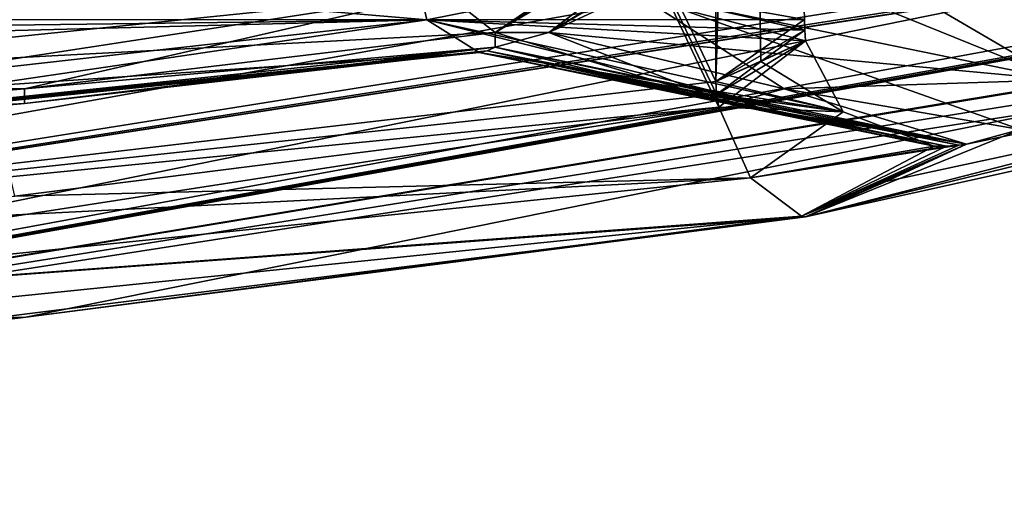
# Model space of a CAD drawing. Header units: millimetres. Extents: x -155 to 35, y -48 to 35.
# Tile 84 of 256: x -118.809 to -118.008, y -47.894 to -47.506. Entities that reach past the tile are written whole.
import ezdxf

# ---------------------------------------------------------------- set-up
doc = ezdxf.new("R2010")
doc.units = ezdxf.units.MM
doc.header["$LTSCALE"] = 65.185185
for name, color, linetype in [('1061', 7, 'CONTINUOUS'), ('1120', 7, 'CONTINUOUS'), ('1207', 7, 'CONTINUOUS'), ('1251', 7, 'CONTINUOUS'), ('1290', 7, 'CONTINUOUS'), ('1330', 7, 'CONTINUOUS'), ('1514', 7, 'CONTINUOUS'), ('1548', 7, 'CONTINUOUS'), ('1727', 7, 'CONTINUOUS'), ('230', 7, 'CONTINUOUS'), ('277', 7, 'CONTINUOUS'), ('363', 7, 'CONTINUOUS'), ('364', 7, 'CONTINUOUS'), ('374', 7, 'CONTINUOUS'), ('396', 7, 'CONTINUOUS'), ('408', 7, 'CONTINUOUS'), ('457', 7, 'CONTINUOUS'), ('469', 7, 'CONTINUOUS'), ('474', 7, 'CONTINUOUS'), ('500', 7, 'CONTINUOUS'), ('513', 7, 'CONTINUOUS'), ('758', 7, 'CONTINUOUS'), ('772', 7, 'CONTINUOUS'), ('822', 7, 'CONTINUOUS'), ('826', 7, 'CONTINUOUS'), ('942', 7, 'CONTINUOUS')]:
    doc.layers.add(name, color=color, linetype=linetype)

msp = doc.modelspace()

# ---------------------------------------------------------------- linework, layer by layer
at = {"layer": '1061', "color": 7, "linetype": 'CONTINUOUS', "true_color": 0xe0f2ff}
msp.add_3dface([(-118.22989, -47.4023, 241.88367), (-118.42261, -47.51587, 242.21747), (-118.46377, -47.48347, 242.16041), (-118.22989, -47.4023, 241.88367)], dxfattribs=at)
at = {"layer": '1120', "color": 7, "linetype": 'CONTINUOUS', "true_color": 0xe0f2ff}
for points in [[(-118.42261, -47.51587, 242.21747), (-119.154, -47.55435, 242.16027), (-118.46377, -47.48347, 242.16041), (-118.42261, -47.51587, 242.21747)], [(-119.154, -47.55435, 242.16027), (-119.13869, -47.49358, 242.14065), (-118.46377, -47.48347, 242.16041), (-119.154, -47.55435, 242.16027)], [(-118.42261, -47.51587, 242.21747), (-118.80539, -47.56165, 242.21747), (-119.154, -47.55435, 242.16027), (-118.42261, -47.51587, 242.21747)], [(-118.80539, -47.56165, 242.21747), (-119.18947, -47.59477, 242.21747), (-119.154, -47.55435, 242.16027), (-118.80539, -47.56165, 242.21747)]]:
    msp.add_3dface(points, dxfattribs=at)
at = {"layer": '1207', "color": 7, "linetype": 'CONTINUOUS', "true_color": 0xe0f2ff}
for points in [[(-118.49349, -47.43912, 242.39065), (-118.47809, -47.50568, 242.36397), (-118.33248, -47.47677, 242.66955), (-118.49349, -47.43912, 242.39065)], [(-118.33248, -47.47677, 242.66955), (-118.47809, -47.50568, 242.36397), (-118.17099, -47.5054, 242.94924), (-118.33248, -47.47677, 242.66955)], [(-118.17099, -47.5054, 242.94924), (-118.47809, -47.50568, 242.36397), (-118.17077, -47.51412, 242.94886), (-118.17099, -47.5054, 242.94924)], [(-118.47809, -47.50568, 242.36397), (-118.43576, -47.53232, 242.29065), (-118.13944, -47.5805, 242.93733), (-118.47809, -47.50568, 242.36397)], [(-118.17012, -47.52273, 242.94773), (-118.47809, -47.50568, 242.36397), (-118.13944, -47.5805, 242.93733), (-118.17012, -47.52273, 242.94773)], [(-118.47809, -47.50568, 242.36397), (-118.17012, -47.52273, 242.94773), (-118.17077, -47.51412, 242.94886), (-118.47809, -47.50568, 242.36397)], [(-118.43576, -47.53232, 242.29065), (-118.42916, -47.53076, 242.27922), (-118.06554, -47.6084, 242.9319), (-118.43576, -47.53232, 242.29065)], [(-118.43576, -47.53232, 242.29065), (-118.06554, -47.6084, 242.9319), (-118.13944, -47.5805, 242.93733), (-118.43576, -47.53232, 242.29065)], [(-118.42916, -47.53076, 242.27922), (-118.42261, -47.52788, 242.26789), (-118.04551, -47.60758, 242.9319), (-118.42916, -47.53076, 242.27922)], [(-118.42916, -47.53076, 242.27922), (-118.04551, -47.60758, 242.9319), (-118.05554, -47.60837, 242.93183), (-118.42916, -47.53076, 242.27922)], [(-118.42916, -47.53076, 242.27922), (-118.05554, -47.60837, 242.93183), (-118.06554, -47.6084, 242.9319), (-118.42916, -47.53076, 242.27922)], [(-118.42261, -47.52788, 242.26789), (-118.23122, -47.57362, 242.59939), (-118.03918, -47.6067, 242.93201), (-118.42261, -47.52788, 242.26789)], [(-118.42261, -47.52788, 242.26789), (-118.03918, -47.6067, 242.93201), (-118.04551, -47.60758, 242.9319), (-118.42261, -47.52788, 242.26789)]]:
    msp.add_3dface(points, dxfattribs=at)
at = {"layer": '1251', "color": 7, "linetype": 'CONTINUOUS', "true_color": 0xe0f2ff}
for points in [[(-119.38882, -47.68952, 246.92576), (-118.24316, -47.55574, 246.92576), (-118.24316, -45.15, 246.92576), (-119.38882, -47.68952, 246.92576)], [(-119.38882, -47.68952, 246.92576), (-118.24316, -45.15, 246.92576), (-119.38882, -45.15, 246.92576), (-119.38882, -47.68952, 246.92576)], [(-119.38882, -47.68952, 246.92576), (-118.24252, -47.56644, 246.92576), (-118.24316, -47.55574, 246.92576), (-119.38882, -47.68952, 246.92576)], [(-119.38882, -47.68952, 246.92576), (-118.24064, -47.57675, 246.92576), (-118.24252, -47.56644, 246.92576), (-119.38882, -47.68952, 246.92576)], [(-118.81334, -47.64908, 246.92576), (-118.24064, -47.57675, 246.92576), (-119.38882, -47.68952, 246.92576), (-118.81334, -47.64908, 246.92576)]]:
    msp.add_3dface(points, dxfattribs=at)
at = {"layer": '1290', "color": 7, "linetype": 'CONTINUOUS', "true_color": 0xe0f2ff}
msp.add_3dface([(-120, -47.7943, 243.95), (-115.89906, -47.0617, 243.95), (-120, -45.45, 243.95), (-120, -47.7943, 243.95)], dxfattribs=at)
at = {"layer": '1330', "color": 7, "linetype": 'CONTINUOUS', "true_color": 0xe0f2ff}
for points in [[(-118.20661, -47.53946, 243.01094), (-118.24316, -47.55574, 243.07424), (-118.24316, -45.15, 243.07424), (-118.20661, -47.53946, 243.01094)], [(-118.20661, -47.53946, 243.01094), (-118.24316, -45.15, 243.07424), (-118.17077, -47.51412, 242.94886), (-118.20661, -47.53946, 243.01094)], [(-118.24316, -45.15, 243.07424), (-118.17099, -47.5054, 242.94924), (-118.17077, -47.51412, 242.94886), (-118.24316, -45.15, 243.07424)], [(-118.17012, -47.52273, 242.94773), (-118.20661, -47.53946, 243.01094), (-118.17077, -47.51412, 242.94886), (-118.17012, -47.52273, 242.94773)]]:
    msp.add_3dface(points, dxfattribs=at)
at = {"layer": '1514', "color": 7, "linetype": 'CONTINUOUS', "true_color": 0xe0f2ff}
for points in [[(-118.39246, -45.45594, 246.05), (-120, -47.7943, 246.05), (-118.39246, -45.15, 246.05), (-118.39246, -45.45594, 246.05)], [(-120, -47.7943, 246.05), (-119.24944, -45.36801, 246.05), (-118.39246, -45.15, 246.05), (-120, -47.7943, 246.05)], [(-120, -47.7943, 246.05), (-118.39246, -45.45594, 246.05), (-118.27031, -45.54836, 246.05), (-120, -47.7943, 246.05)], [(-118.16263, -45.58973, 246.05), (-120, -47.7943, 246.05), (-118.27031, -45.54836, 246.05), (-118.16263, -45.58973, 246.05)], [(-118.16263, -45.58973, 246.05), (-117.01704, -45.82187, 246.05), (-120, -47.7943, 246.05), (-118.16263, -45.58973, 246.05)], [(-117.01704, -45.82187, 246.05), (-115.89906, -46.16301, 246.05), (-120, -47.7943, 246.05), (-117.01704, -45.82187, 246.05)], [(-115.89906, -46.16301, 246.05), (-115.89906, -47.0617, 246.05), (-120, -47.7943, 246.05), (-115.89906, -46.16301, 246.05)]]:
    msp.add_3dface(points, dxfattribs=at)
at = {"layer": '1548', "color": 7, "linetype": 'CONTINUOUS', "true_color": 0xe0f2ff}
for points in [[(-118.24316, -47.55574, 246.92576), (-118.17099, -47.5054, 247.05076), (-118.17099, -45.15, 247.05076), (-118.24316, -47.55574, 246.92576)], [(-118.24316, -47.55574, 246.92576), (-118.17099, -45.15, 247.05076), (-118.24316, -45.15, 246.92576), (-118.24316, -47.55574, 246.92576)], [(-118.17077, -47.51412, 247.05114), (-118.17099, -47.5054, 247.05076), (-118.24316, -47.55574, 246.92576), (-118.17077, -47.51412, 247.05114)], [(-118.17012, -47.52273, 247.05227), (-118.17077, -47.51412, 247.05114), (-118.24316, -47.55574, 246.92576), (-118.17012, -47.52273, 247.05227)], [(-118.17012, -47.52273, 247.05227), (-118.24316, -47.55574, 246.92576), (-118.20661, -47.53946, 246.98906), (-118.17012, -47.52273, 247.05227)]]:
    msp.add_3dface(points, dxfattribs=at)
at = {"layer": '1727', "color": 7, "linetype": 'CONTINUOUS', "true_color": 0xe0f2ff}
for points in [[(-118.24316, -47.55574, 243.07424), (-118.24252, -47.56644, 243.07424), (-119.38882, -45.15, 243.07424), (-118.24316, -47.55574, 243.07424)], [(-118.24316, -47.55574, 243.07424), (-119.38882, -45.15, 243.07424), (-118.24316, -45.15, 243.07424), (-118.24316, -47.55574, 243.07424)], [(-118.24252, -47.56644, 243.07424), (-118.24064, -47.57675, 243.07424), (-119.38882, -45.15, 243.07424), (-118.24252, -47.56644, 243.07424)], [(-118.24064, -47.57675, 243.07424), (-118.81334, -47.64908, 243.07424), (-119.38882, -45.15, 243.07424), (-118.24064, -47.57675, 243.07424)]]:
    msp.add_3dface(points, dxfattribs=at)
at = {"layer": '230', "color": 7, "linetype": 'CONTINUOUS', "true_color": 0xe0f2ff}
for points in [[(-115.8713, -47.1369, 243.90978), (-115.89906, -47.0617, 243.95), (-120, -47.7943, 243.95), (-115.8713, -47.1369, 243.90978)], [(-115.86605, -47.15121, 243.87995), (-115.8713, -47.1369, 243.90978), (-120, -47.7943, 243.95), (-115.86605, -47.15121, 243.87995)], [(-115.86444, -47.15551, 243.85), (-115.86605, -47.15121, 243.87995), (-120, -47.7943, 243.95), (-115.86444, -47.15551, 243.85)], [(-120, -47.89383, 243.84034), (-115.8646, -47.15507, 243.84034), (-120, -47.7943, 243.95), (-120, -47.89383, 243.84034)], [(-115.8646, -47.15507, 243.84034), (-115.86444, -47.15551, 243.85), (-120, -47.7943, 243.95), (-115.8646, -47.15507, 243.84034)]]:
    msp.add_3dface(points, dxfattribs=at)
at = {"layer": '277', "color": 7, "linetype": 'CONTINUOUS', "true_color": 0xe0f2ff}
for points in [[(-120, -47.89383, 246.15966), (-115.8646, -47.15507, 246.15966), (-119.44191, -47.79478, 246.8411), (-120, -47.89383, 246.15966)], [(-119.44191, -47.79478, 246.8411), (-115.8646, -47.15507, 246.15966), (-118.80431, -47.74749, 246.8411), (-119.44191, -47.79478, 246.8411)], [(-118.80431, -47.74749, 246.8411), (-115.8646, -47.15507, 246.15966), (-118.17018, -47.66589, 246.8411), (-118.80431, -47.74749, 246.8411)], [(-118.17018, -47.66589, 246.8411), (-115.8646, -47.15507, 246.15966), (-118.1046, -47.63703, 246.95469), (-118.17018, -47.66589, 246.8411)], [(-118.1046, -47.63703, 246.95469), (-115.8646, -47.15507, 246.15966), (-118.03918, -47.6067, 247.06799), (-118.1046, -47.63703, 246.95469)], [(-118.03918, -47.6067, 247.06799), (-115.8646, -47.15507, 246.15966), (-117.99552, -47.59477, 247.0932), (-118.03918, -47.6067, 247.06799)], [(-118.22989, -47.4023, 248.11633), (-118.42261, -47.51587, 247.78253), (-118.37895, -47.51587, 247.75732), (-118.22989, -47.4023, 248.11633)], [(-118.18623, -47.4023, 248.09112), (-118.22989, -47.4023, 248.11633), (-118.37895, -47.51587, 247.75732), (-118.18623, -47.4023, 248.09112)], [(-118.80539, -47.56165, 247.78253), (-118.42261, -47.52788, 247.73211), (-118.42261, -47.51587, 247.78253), (-118.80539, -47.56165, 247.78253)], [(-118.42261, -47.52788, 247.73211), (-118.23122, -47.57362, 247.40061), (-118.42261, -47.51587, 247.78253), (-118.42261, -47.52788, 247.73211)], [(-118.42261, -47.51587, 247.78253), (-118.23122, -47.57362, 247.40061), (-118.37895, -47.51587, 247.75732), (-118.42261, -47.51587, 247.78253)], [(-118.37895, -47.51587, 247.75732), (-118.23122, -47.57362, 247.40061), (-118.18756, -47.56165, 247.42582), (-118.37895, -47.51587, 247.75732)], [(-118.80539, -47.57362, 247.73211), (-118.42261, -47.52788, 247.73211), (-118.80539, -47.56165, 247.78253), (-118.80539, -47.57362, 247.73211)], [(-119.18947, -47.59477, 247.78253), (-118.80539, -47.57362, 247.73211), (-118.80539, -47.56165, 247.78253), (-119.18947, -47.59477, 247.78253)], [(-118.23122, -47.57362, 247.40061), (-118.03918, -47.6067, 247.06799), (-118.18756, -47.56165, 247.42582), (-118.23122, -47.57362, 247.40061)], [(-118.03918, -47.6067, 247.06799), (-117.99552, -47.59477, 247.0932), (-118.18756, -47.56165, 247.42582), (-118.03918, -47.6067, 247.06799)], [(-119.18947, -47.6067, 247.73211), (-118.80539, -47.57362, 247.73211), (-119.18947, -47.59477, 247.78253), (-119.18947, -47.6067, 247.73211)]]:
    msp.add_3dface(points, dxfattribs=at)
at = {"layer": '363', "color": 7, "linetype": 'CONTINUOUS', "true_color": 0xe0f2ff}
for points in [[(-115.89906, -47.0617, 246.05), (-115.87152, -47.13631, 246.08938), (-120, -47.89383, 246.15966), (-115.89906, -47.0617, 246.05)], [(-115.89906, -47.0617, 246.05), (-120, -47.89383, 246.15966), (-120, -47.7943, 246.05), (-115.89906, -47.0617, 246.05)], [(-115.87152, -47.13631, 246.08938), (-115.8661, -47.151, 246.11936), (-120, -47.89383, 246.15966), (-115.87152, -47.13631, 246.08938)], [(-115.8661, -47.151, 246.11936), (-115.86444, -47.15551, 246.15), (-120, -47.89383, 246.15966), (-115.8661, -47.151, 246.11936)], [(-115.86444, -47.15551, 246.15), (-115.8646, -47.15507, 246.15966), (-120, -47.89383, 246.15966), (-115.86444, -47.15551, 246.15)]]:
    msp.add_3dface(points, dxfattribs=at)
at = {"layer": '364', "color": 7, "linetype": 'CONTINUOUS', "true_color": 0xe0f2ff}
for points in [[(-115.92779, -47.16635, 243.73089), (-115.8646, -47.15507, 243.84034), (-120, -47.89383, 243.84034), (-115.92779, -47.16635, 243.73089)], [(-115.99104, -47.1762, 243.62134), (-115.92779, -47.16635, 243.73089), (-120, -47.89383, 243.84034), (-115.99104, -47.1762, 243.62134)], [(-115.99104, -47.1762, 243.62134), (-120, -47.89383, 243.84034), (-116.41245, -47.2522, 243.1589), (-115.99104, -47.1762, 243.62134)], [(-116.41245, -47.2522, 243.1589), (-120, -47.89383, 243.84034), (-117.054, -47.43614, 243.1589), (-116.41245, -47.2522, 243.1589)], [(-118.37895, -47.51587, 242.24268), (-118.42261, -47.51587, 242.21747), (-118.22989, -47.4023, 241.88367), (-118.37895, -47.51587, 242.24268)], [(-118.18623, -47.4023, 241.90888), (-118.37895, -47.51587, 242.24268), (-118.22989, -47.4023, 241.88367), (-118.18623, -47.4023, 241.90888)], [(-120, -47.89383, 243.84034), (-117.22866, -47.43643, 242.9068), (-117.18499, -47.43038, 242.93201), (-120, -47.89383, 243.84034)], [(-117.11951, -47.43401, 243.04543), (-120, -47.89383, 243.84034), (-117.18499, -47.43038, 242.93201), (-117.11951, -47.43401, 243.04543)], [(-117.054, -47.43614, 243.1589), (-120, -47.89383, 243.84034), (-117.11951, -47.43401, 243.04543), (-117.054, -47.43614, 243.1589)], [(-117.22866, -47.43643, 242.9068), (-120, -47.89383, 243.84034), (-118.17018, -47.66589, 243.1589), (-117.22866, -47.43643, 242.9068)], [(-117.61078, -47.52195, 242.9068), (-117.22866, -47.43643, 242.9068), (-118.17018, -47.66589, 243.1589), (-117.61078, -47.52195, 242.9068)], [(-118.80539, -47.56165, 242.21747), (-118.42261, -47.51587, 242.21747), (-118.42261, -47.52788, 242.26789), (-118.80539, -47.56165, 242.21747)], [(-118.42261, -47.51587, 242.21747), (-118.37895, -47.51587, 242.24268), (-118.42261, -47.52788, 242.26789), (-118.42261, -47.51587, 242.21747)], [(-118.42261, -47.52788, 242.26789), (-118.37895, -47.51587, 242.24268), (-118.23122, -47.57362, 242.59939), (-118.42261, -47.52788, 242.26789)], [(-118.37895, -47.51587, 242.24268), (-118.18756, -47.56165, 242.57418), (-118.23122, -47.57362, 242.59939), (-118.37895, -47.51587, 242.24268)], [(-117.99552, -47.59477, 242.9068), (-117.61078, -47.52195, 242.9068), (-118.17018, -47.66589, 243.1589), (-117.99552, -47.59477, 242.9068)], [(-118.80539, -47.57362, 242.26789), (-118.80539, -47.56165, 242.21747), (-118.42261, -47.52788, 242.26789), (-118.80539, -47.57362, 242.26789)], [(-119.18947, -47.59477, 242.21747), (-118.80539, -47.56165, 242.21747), (-118.80539, -47.57362, 242.26789), (-119.18947, -47.59477, 242.21747)], [(-118.18756, -47.56165, 242.57418), (-118.03918, -47.6067, 242.93201), (-118.23122, -47.57362, 242.59939), (-118.18756, -47.56165, 242.57418)], [(-118.18756, -47.56165, 242.57418), (-117.99552, -47.59477, 242.9068), (-118.03918, -47.6067, 242.93201), (-118.18756, -47.56165, 242.57418)], [(-119.18947, -47.6067, 242.26789), (-119.18947, -47.59477, 242.21747), (-118.80539, -47.57362, 242.26789), (-119.18947, -47.6067, 242.26789)], [(-118.03918, -47.6067, 242.93201), (-117.99552, -47.59477, 242.9068), (-118.17018, -47.66589, 243.1589), (-118.03918, -47.6067, 242.93201)], [(-118.1046, -47.63703, 243.04531), (-118.03918, -47.6067, 242.93201), (-118.17018, -47.66589, 243.1589), (-118.1046, -47.63703, 243.04531)], [(-118.17018, -47.66589, 243.1589), (-120, -47.89383, 243.84034), (-118.80431, -47.74749, 243.1589), (-118.17018, -47.66589, 243.1589)], [(-118.80431, -47.74749, 243.1589), (-120, -47.89383, 243.84034), (-119.44191, -47.79478, 243.1589), (-118.80431, -47.74749, 243.1589)]]:
    msp.add_3dface(points, dxfattribs=at)
at = {"layer": '374', "color": 7, "linetype": 'CONTINUOUS', "true_color": 0xe0f2ff}
msp.add_3dface([(-118.18623, -47.4023, 248.09112), (-118.37895, -47.51587, 247.75732), (-118.30895, -47.48347, 247.75021), (-118.18623, -47.4023, 248.09112)], dxfattribs=at)
at = {"layer": '396', "color": 7, "linetype": 'CONTINUOUS', "true_color": 0xe0f2ff}
for points in [[(-118.17077, -47.51412, 247.05114), (-118.17012, -47.52273, 247.05227), (-118.49349, -47.43912, 247.60935), (-118.17077, -47.51412, 247.05114)], [(-118.49349, -47.43912, 247.60935), (-118.17012, -47.52273, 247.05227), (-118.47809, -47.50568, 247.63603), (-118.49349, -47.43912, 247.60935)], [(-118.33248, -47.47677, 247.33045), (-118.17077, -47.51412, 247.05114), (-118.49349, -47.43912, 247.60935), (-118.33248, -47.47677, 247.33045)], [(-118.17099, -47.5054, 247.05076), (-118.17077, -47.51412, 247.05114), (-118.33248, -47.47677, 247.33045), (-118.17099, -47.5054, 247.05076)], [(-118.13944, -47.5805, 247.06267), (-118.06554, -47.6084, 247.0681), (-118.47809, -47.50568, 247.63603), (-118.13944, -47.5805, 247.06267)], [(-118.47809, -47.50568, 247.63603), (-118.06554, -47.6084, 247.0681), (-118.43576, -47.53232, 247.70935), (-118.47809, -47.50568, 247.63603)], [(-118.17012, -47.52273, 247.05227), (-118.13944, -47.5805, 247.06267), (-118.47809, -47.50568, 247.63603), (-118.17012, -47.52273, 247.05227)], [(-118.42916, -47.53076, 247.72078), (-118.43576, -47.53232, 247.70935), (-118.05554, -47.60837, 247.06817), (-118.42916, -47.53076, 247.72078)], [(-118.43576, -47.53232, 247.70935), (-118.06554, -47.6084, 247.0681), (-118.05554, -47.60837, 247.06817), (-118.43576, -47.53232, 247.70935)], [(-118.23122, -47.57362, 247.40061), (-118.42261, -47.52788, 247.73211), (-118.42916, -47.53076, 247.72078), (-118.23122, -47.57362, 247.40061)], [(-118.03918, -47.6067, 247.06799), (-118.23122, -47.57362, 247.40061), (-118.42916, -47.53076, 247.72078), (-118.03918, -47.6067, 247.06799)], [(-118.03918, -47.6067, 247.06799), (-118.42916, -47.53076, 247.72078), (-118.04551, -47.60758, 247.0681), (-118.03918, -47.6067, 247.06799)], [(-118.04551, -47.60758, 247.0681), (-118.42916, -47.53076, 247.72078), (-118.05554, -47.60837, 247.06817), (-118.04551, -47.60758, 247.0681)]]:
    msp.add_3dface(points, dxfattribs=at)
at = {"layer": '408', "color": 7, "linetype": 'CONTINUOUS', "true_color": 0xe0f2ff}
for points in [[(-118.42261, -47.51587, 247.78253), (-118.0721, -47.27718, 248.44665), (-118.46377, -47.48347, 247.83959), (-118.42261, -47.51587, 247.78253)], [(-118.0721, -47.27718, 248.44665), (-118.42261, -47.51587, 247.78253), (-118.05569, -47.27754, 248.44695), (-118.0721, -47.27718, 248.44665)], [(-118.42261, -47.51587, 247.78253), (-118.22989, -47.4023, 248.11633), (-118.05569, -47.27754, 248.44695), (-118.42261, -47.51587, 247.78253)]]:
    msp.add_3dface(points, dxfattribs=at)
at = {"layer": '457', "color": 7, "linetype": 'CONTINUOUS', "true_color": 0xe0f2ff}
for points in [[(-118.49349, -47.43912, 247.60935), (-118.47809, -47.50568, 247.63603), (-118.81553, -47.47677, 247.60935), (-118.49349, -47.43912, 247.60935)], [(-118.81553, -47.47677, 247.60935), (-118.47809, -47.50568, 247.63603), (-119.13849, -47.5054, 247.60935), (-118.81553, -47.47677, 247.60935)], [(-118.47809, -47.50568, 247.63603), (-118.43576, -47.53232, 247.70935), (-119.14396, -47.5805, 247.64262), (-118.47809, -47.50568, 247.63603)], [(-118.47809, -47.50568, 247.63603), (-119.14396, -47.5805, 247.64262), (-119.13762, -47.52273, 247.61086), (-118.47809, -47.50568, 247.63603)], [(-119.13849, -47.5054, 247.60935), (-118.47809, -47.50568, 247.63603), (-119.13827, -47.51412, 247.60973), (-119.13849, -47.5054, 247.60935)], [(-118.47809, -47.50568, 247.63603), (-119.13762, -47.52273, 247.61086), (-119.13827, -47.51412, 247.60973), (-118.47809, -47.50568, 247.63603)], [(-118.42261, -47.52788, 247.73211), (-118.80539, -47.57362, 247.73211), (-119.18622, -47.60758, 247.72669), (-118.42261, -47.52788, 247.73211)], [(-118.42916, -47.53076, 247.72078), (-118.42261, -47.52788, 247.73211), (-119.18622, -47.60758, 247.72669), (-118.42916, -47.53076, 247.72078)], [(-118.42916, -47.53076, 247.72078), (-119.18622, -47.60758, 247.72669), (-119.18114, -47.60837, 247.71803), (-118.42916, -47.53076, 247.72078)], [(-119.1762, -47.6084, 247.70935), (-118.42916, -47.53076, 247.72078), (-119.18114, -47.60837, 247.71803), (-119.1762, -47.6084, 247.70935)], [(-118.43576, -47.53232, 247.70935), (-118.42916, -47.53076, 247.72078), (-119.1762, -47.6084, 247.70935), (-118.43576, -47.53232, 247.70935)], [(-118.43576, -47.53232, 247.70935), (-119.1762, -47.6084, 247.70935), (-119.14396, -47.5805, 247.64262), (-118.43576, -47.53232, 247.70935)], [(-118.80539, -47.57362, 247.73211), (-119.18947, -47.6067, 247.73211), (-119.18622, -47.60758, 247.72669), (-118.80539, -47.57362, 247.73211)]]:
    msp.add_3dface(points, dxfattribs=at)
at = {"layer": '469', "color": 7, "linetype": 'CONTINUOUS', "true_color": 0xe0f2ff}
for points in [[(-118.30895, -47.48347, 247.75021), (-118.37895, -47.51587, 247.75732), (-117.96372, -47.55435, 247.15252), (-118.30895, -47.48347, 247.75021)], [(-118.30895, -47.48347, 247.75021), (-117.96372, -47.55435, 247.15252), (-117.95439, -47.49358, 247.17559), (-118.30895, -47.48347, 247.75021)], [(-118.37895, -47.51587, 247.75732), (-118.18756, -47.56165, 247.42582), (-117.96372, -47.55435, 247.15252), (-118.37895, -47.51587, 247.75732)], [(-118.18756, -47.56165, 247.42582), (-117.99552, -47.59477, 247.0932), (-117.96372, -47.55435, 247.15252), (-118.18756, -47.56165, 247.42582)]]:
    msp.add_3dface(points, dxfattribs=at)
at = {"layer": '474', "color": 7, "linetype": 'CONTINUOUS', "true_color": 0xe0f2ff}
for points in [[(-118.46377, -47.48347, 247.83959), (-118.4904, -47.42681, 247.85935), (-119.154, -47.55435, 247.83973), (-118.46377, -47.48347, 247.83959)], [(-118.4904, -47.42681, 247.85935), (-118.81408, -47.46476, 247.85935), (-119.154, -47.55435, 247.83973), (-118.4904, -47.42681, 247.85935)], [(-119.18947, -47.59477, 247.78253), (-118.80539, -47.56165, 247.78253), (-118.46377, -47.48347, 247.83959), (-119.18947, -47.59477, 247.78253)], [(-119.18947, -47.59477, 247.78253), (-118.46377, -47.48347, 247.83959), (-119.154, -47.55435, 247.83973), (-119.18947, -47.59477, 247.78253)], [(-118.80539, -47.56165, 247.78253), (-118.42261, -47.51587, 247.78253), (-118.46377, -47.48347, 247.83959), (-118.80539, -47.56165, 247.78253)]]:
    msp.add_3dface(points, dxfattribs=at)
at = {"layer": '500', "color": 7, "linetype": 'CONTINUOUS', "true_color": 0xe0f2ff}
for points in [[(-118.24064, -47.57675, 246.92576), (-118.81334, -47.64908, 246.92576), (-119.40417, -47.75652, 246.90387), (-118.24064, -47.57675, 246.92576)], [(-118.21487, -47.63403, 246.90538), (-118.24064, -47.57675, 246.92576), (-119.40417, -47.75652, 246.90387), (-118.21487, -47.63403, 246.90538)], [(-118.17343, -47.66538, 246.84655), (-118.21487, -47.63403, 246.90538), (-119.40417, -47.75652, 246.90387), (-118.17343, -47.66538, 246.84655)], [(-119.44191, -47.79478, 246.8411), (-118.80431, -47.74749, 246.8411), (-118.17343, -47.66538, 246.84655), (-119.44191, -47.79478, 246.8411)], [(-119.44191, -47.79478, 246.8411), (-118.17343, -47.66538, 246.84655), (-119.40417, -47.75652, 246.90387), (-119.44191, -47.79478, 246.8411)], [(-118.80431, -47.74749, 246.8411), (-118.17018, -47.66589, 246.8411), (-118.17343, -47.66538, 246.84655), (-118.80431, -47.74749, 246.8411)]]:
    msp.add_3dface(points, dxfattribs=at)
at = {"layer": '513', "color": 7, "linetype": 'CONTINUOUS', "true_color": 0xe0f2ff}
for points in [[(-118.24064, -47.57675, 246.92576), (-118.17012, -47.52273, 247.05227), (-118.24252, -47.56644, 246.92576), (-118.24064, -47.57675, 246.92576)], [(-118.24252, -47.56644, 246.92576), (-118.17012, -47.52273, 247.05227), (-118.20661, -47.53946, 246.98906), (-118.24252, -47.56644, 246.92576)], [(-118.13944, -47.5805, 247.06267), (-118.17012, -47.52273, 247.05227), (-118.24064, -47.57675, 246.92576), (-118.13944, -47.5805, 247.06267)], [(-118.24316, -47.55574, 246.92576), (-118.24252, -47.56644, 246.92576), (-118.20661, -47.53946, 246.98906), (-118.24316, -47.55574, 246.92576)], [(-118.13944, -47.5805, 247.06267), (-118.24064, -47.57675, 246.92576), (-118.21487, -47.63403, 246.90538), (-118.13944, -47.5805, 247.06267)], [(-118.06554, -47.6084, 247.0681), (-118.13944, -47.5805, 247.06267), (-118.21487, -47.63403, 246.90538), (-118.06554, -47.6084, 247.0681)], [(-118.06554, -47.6084, 247.0681), (-118.21487, -47.63403, 246.90538), (-118.17343, -47.66538, 246.84655), (-118.06554, -47.6084, 247.0681)], [(-118.17018, -47.66589, 246.8411), (-118.03918, -47.6067, 247.06799), (-118.17343, -47.66538, 246.84655), (-118.17018, -47.66589, 246.8411)], [(-118.03918, -47.6067, 247.06799), (-118.04551, -47.60758, 247.0681), (-118.17343, -47.66538, 246.84655), (-118.03918, -47.6067, 247.06799)], [(-118.04551, -47.60758, 247.0681), (-118.05554, -47.60837, 247.06817), (-118.17343, -47.66538, 246.84655), (-118.04551, -47.60758, 247.0681)], [(-118.05554, -47.60837, 247.06817), (-118.06554, -47.6084, 247.0681), (-118.17343, -47.66538, 246.84655), (-118.05554, -47.60837, 247.06817)], [(-118.17018, -47.66589, 246.8411), (-118.1046, -47.63703, 246.95469), (-118.03918, -47.6067, 247.06799), (-118.17018, -47.66589, 246.8411)]]:
    msp.add_3dface(points, dxfattribs=at)
at = {"layer": '758', "color": 7, "linetype": 'CONTINUOUS', "true_color": 0xe0f2ff}
for points in [[(-118.30895, -47.48347, 242.24979), (-118.27853, -47.42681, 242.26298), (-117.96372, -47.55435, 242.84748), (-118.30895, -47.48347, 242.24979)], [(-118.27853, -47.42681, 242.26298), (-118.1167, -47.46476, 242.54329), (-117.96372, -47.55435, 242.84748), (-118.27853, -47.42681, 242.26298)], [(-118.1167, -47.46476, 242.54329), (-117.95439, -47.49358, 242.82441), (-117.96372, -47.55435, 242.84748), (-118.1167, -47.46476, 242.54329)], [(-118.18756, -47.56165, 242.57418), (-118.37895, -47.51587, 242.24268), (-118.30895, -47.48347, 242.24979), (-118.18756, -47.56165, 242.57418)], [(-117.99552, -47.59477, 242.9068), (-118.18756, -47.56165, 242.57418), (-118.30895, -47.48347, 242.24979), (-117.99552, -47.59477, 242.9068)], [(-117.99552, -47.59477, 242.9068), (-118.30895, -47.48347, 242.24979), (-117.96372, -47.55435, 242.84748), (-117.99552, -47.59477, 242.9068)]]:
    msp.add_3dface(points, dxfattribs=at)
at = {"layer": '772', "color": 7, "linetype": 'CONTINUOUS', "true_color": 0xe0f2ff}
for points in [[(-119.13827, -47.51412, 242.39027), (-119.13762, -47.52273, 242.38914), (-118.49349, -47.43912, 242.39065), (-119.13827, -47.51412, 242.39027)], [(-118.81553, -47.47677, 242.39065), (-119.13827, -47.51412, 242.39027), (-118.49349, -47.43912, 242.39065), (-118.81553, -47.47677, 242.39065)], [(-118.49349, -47.43912, 242.39065), (-119.13762, -47.52273, 242.38914), (-118.47809, -47.50568, 242.36397), (-118.49349, -47.43912, 242.39065)], [(-119.14396, -47.5805, 242.35738), (-119.1762, -47.6084, 242.29065), (-118.47809, -47.50568, 242.36397), (-119.14396, -47.5805, 242.35738)], [(-118.47809, -47.50568, 242.36397), (-119.1762, -47.6084, 242.29065), (-118.43576, -47.53232, 242.29065), (-118.47809, -47.50568, 242.36397)], [(-119.13762, -47.52273, 242.38914), (-119.14396, -47.5805, 242.35738), (-118.47809, -47.50568, 242.36397), (-119.13762, -47.52273, 242.38914)], [(-119.18947, -47.6067, 242.26789), (-118.80539, -47.57362, 242.26789), (-118.42916, -47.53076, 242.27922), (-119.18947, -47.6067, 242.26789)], [(-119.18947, -47.6067, 242.26789), (-118.42916, -47.53076, 242.27922), (-119.18622, -47.60758, 242.27331), (-119.18947, -47.6067, 242.26789)], [(-119.18622, -47.60758, 242.27331), (-118.42916, -47.53076, 242.27922), (-119.18114, -47.60837, 242.28197), (-119.18622, -47.60758, 242.27331)], [(-118.42916, -47.53076, 242.27922), (-118.43576, -47.53232, 242.29065), (-119.18114, -47.60837, 242.28197), (-118.42916, -47.53076, 242.27922)], [(-118.43576, -47.53232, 242.29065), (-119.1762, -47.6084, 242.29065), (-119.18114, -47.60837, 242.28197), (-118.43576, -47.53232, 242.29065)], [(-118.80539, -47.57362, 242.26789), (-118.42261, -47.52788, 242.26789), (-118.42916, -47.53076, 242.27922), (-118.80539, -47.57362, 242.26789)]]:
    msp.add_3dface(points, dxfattribs=at)
at = {"layer": '822', "color": 7, "linetype": 'CONTINUOUS', "true_color": 0xe0f2ff}
for points in [[(-118.20661, -47.53946, 243.01094), (-118.17012, -47.52273, 242.94773), (-118.13944, -47.5805, 242.93733), (-118.20661, -47.53946, 243.01094)], [(-118.24316, -47.55574, 243.07424), (-118.20661, -47.53946, 243.01094), (-118.13944, -47.5805, 242.93733), (-118.24316, -47.55574, 243.07424)], [(-118.24252, -47.56644, 243.07424), (-118.24316, -47.55574, 243.07424), (-118.13944, -47.5805, 242.93733), (-118.24252, -47.56644, 243.07424)], [(-118.24064, -47.57675, 243.07424), (-118.24252, -47.56644, 243.07424), (-118.13944, -47.5805, 242.93733), (-118.24064, -47.57675, 243.07424)], [(-118.21487, -47.63403, 243.09462), (-118.24064, -47.57675, 243.07424), (-118.13944, -47.5805, 242.93733), (-118.21487, -47.63403, 243.09462)], [(-118.06554, -47.6084, 242.9319), (-118.21487, -47.63403, 243.09462), (-118.13944, -47.5805, 242.93733), (-118.06554, -47.6084, 242.9319)], [(-118.17343, -47.66538, 243.15345), (-118.21487, -47.63403, 243.09462), (-118.04551, -47.60758, 242.9319), (-118.17343, -47.66538, 243.15345)], [(-118.04551, -47.60758, 242.9319), (-118.21487, -47.63403, 243.09462), (-118.05554, -47.60837, 242.93183), (-118.04551, -47.60758, 242.9319)], [(-118.05554, -47.60837, 242.93183), (-118.21487, -47.63403, 243.09462), (-118.06554, -47.6084, 242.9319), (-118.05554, -47.60837, 242.93183)], [(-118.03918, -47.6067, 242.93201), (-118.1046, -47.63703, 243.04531), (-118.17343, -47.66538, 243.15345), (-118.03918, -47.6067, 242.93201)], [(-118.03918, -47.6067, 242.93201), (-118.17343, -47.66538, 243.15345), (-118.04551, -47.60758, 242.9319), (-118.03918, -47.6067, 242.93201)], [(-118.1046, -47.63703, 243.04531), (-118.17018, -47.66589, 243.1589), (-118.17343, -47.66538, 243.15345), (-118.1046, -47.63703, 243.04531)]]:
    msp.add_3dface(points, dxfattribs=at)
at = {"layer": '826', "color": 7, "linetype": 'CONTINUOUS', "true_color": 0xe0f2ff}
for points in [[(-118.30895, -47.48347, 242.24979), (-118.37895, -47.51587, 242.24268), (-117.97907, -47.27718, 241.60707), (-118.30895, -47.48347, 242.24979)], [(-117.97907, -47.27718, 241.60707), (-118.37895, -47.51587, 242.24268), (-117.98701, -47.27754, 241.5927), (-117.97907, -47.27718, 241.60707)], [(-118.37895, -47.51587, 242.24268), (-118.18623, -47.4023, 241.90888), (-117.98701, -47.27754, 241.5927), (-118.37895, -47.51587, 242.24268)]]:
    msp.add_3dface(points, dxfattribs=at)
at = {"layer": '942', "color": 7, "linetype": 'CONTINUOUS', "true_color": 0xe0f2ff}
for points in [[(-118.24064, -47.57675, 243.07424), (-118.21487, -47.63403, 243.09462), (-118.81334, -47.64908, 243.07424), (-118.24064, -47.57675, 243.07424)], [(-118.21487, -47.63403, 243.09462), (-118.17343, -47.66538, 243.15345), (-119.40417, -47.75652, 243.09613), (-118.21487, -47.63403, 243.09462)], [(-118.21487, -47.63403, 243.09462), (-119.40417, -47.75652, 243.09613), (-119.3889, -47.69322, 243.07424), (-118.21487, -47.63403, 243.09462)], [(-118.21487, -47.63403, 243.09462), (-119.3889, -47.69322, 243.07424), (-118.81334, -47.64908, 243.07424), (-118.21487, -47.63403, 243.09462)], [(-118.17343, -47.66538, 243.15345), (-118.17018, -47.66589, 243.1589), (-119.40417, -47.75652, 243.09613), (-118.17343, -47.66538, 243.15345)], [(-118.17018, -47.66589, 243.1589), (-118.80431, -47.74749, 243.1589), (-119.40417, -47.75652, 243.09613), (-118.17018, -47.66589, 243.1589)], [(-118.80431, -47.74749, 243.1589), (-119.44191, -47.79478, 243.1589), (-119.40417, -47.75652, 243.09613), (-118.80431, -47.74749, 243.1589)]]:
    msp.add_3dface(points, dxfattribs=at)

doc.saveas('drawing.dxf')
